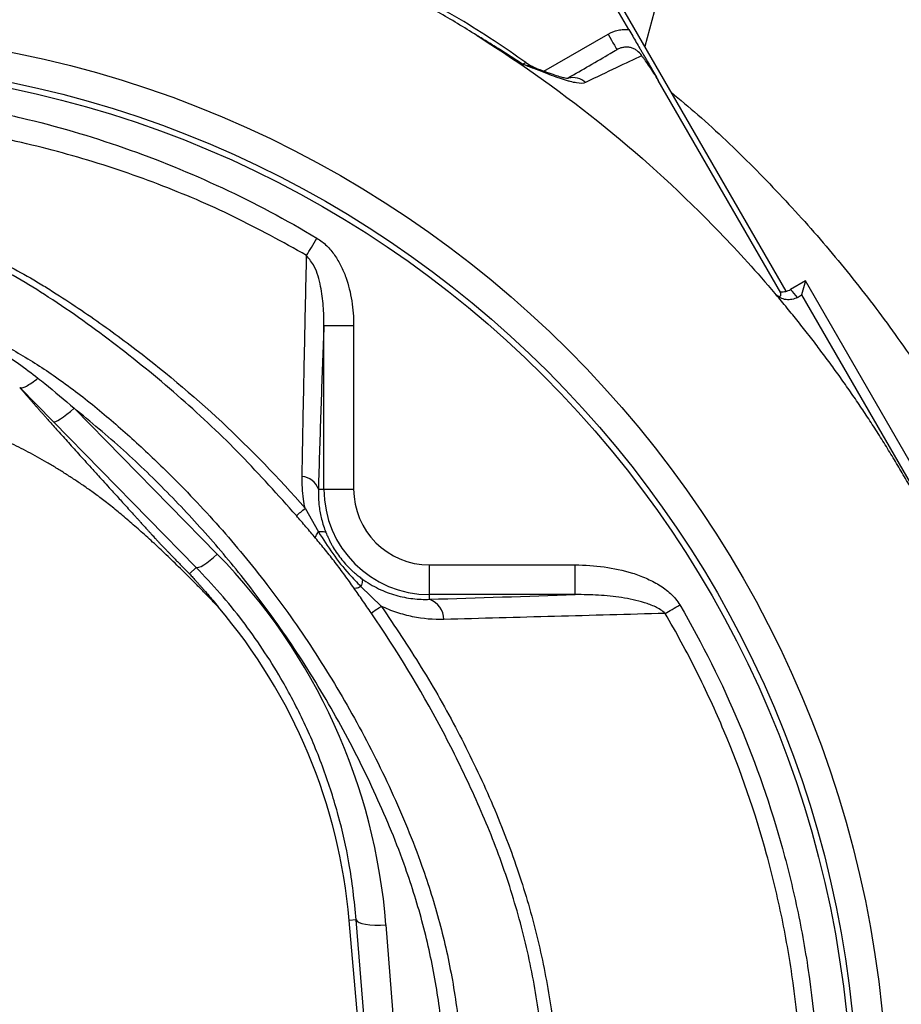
# Model space of a CAD drawing. Header units: millimetres. Extents: x 1728 to 3378, y 685 to 4301.
# Tile 19 of 21: x 2482 to 2779, y 3483 to 3814. Entities that reach past the tile are written whole.
import ezdxf

# ---------------------------------------------------------------- set-up
doc = ezdxf.new("R2010")
doc.units = ezdxf.units.MM
doc.header["$LTSCALE"] = 2

msp = doc.modelspace()

# ---------------------------------------------------------------- linework, layer by layer
at = {"color": 7, "linetype": 'Continuous', "lineweight": 25}
for p, q in [((2739.87, 3723.13), (2665.23, 3852.4)), ((2687.02, 3811.1), (2663.69, 3851.51)), ((2738.1, 3722.64), (2696.91, 3793.97)), ((2746.31, 3726.58), (2741.38, 3723.74)), ((2746.31, 3726.58), (2745.05, 3721.86)), ((2821.39, 3596.53), (2746.31, 3726.58)), ((2743.66, 3721.06), (2745.05, 3721.86)), ((2745.05, 3721.86), (2816.67, 3597.8)), ((2584.56, 3656.65), (2584.56, 3711.62)), ((2584.56, 3711.62), (2594.55, 3711.62)), ((2594.55, 3711.62), (2594.55, 3656.65)), ((2493.57, 3679.36), (2482.37, 3690.79)), ((2500.66, 3683.81), (2548.75, 3634.77)), ((2541.66, 3630.31), (2493.57, 3679.36)), ((2582.7, 3656.65), (2584.56, 3656.65)), ((2584.56, 3656.65), (2594.55, 3656.65)), ((2578.25, 3650.17), (2582.77, 3642.23)), ((2541.66, 3630.31), (2539.44, 3628.11)), ((2620.06, 3621.15), (2620.06, 3631.14)), ((2620.06, 3631.14), (2669.02, 3631.14)), ((2669.02, 3621.15), (2669.02, 3631.14)), ((2597, 3623.9), (2603.84, 3617.29)), ((2620.06, 3619.6), (2620.06, 3621.15)), ((2669.02, 3621.15), (2620.06, 3621.15)), ((2595.46, 3511.88), (2593.09, 3511.68)), ((2604.62, 3379.96), (2593.09, 3511.68)), ((2605.11, 3388.28), (2595.46, 3511.88)), ((2605.41, 3510.17), (2615.07, 3386.57))]:
    msp.add_line(p, q, dxfattribs=at)
at = {"color": 8, "linetype": 'Continuous', "lineweight": 25}
msp.add_line((2658.45, 3797.04), (2680.03, 3809.5), dxfattribs=at)
at = {"color": 8, "linetype": 'Continuous', "lineweight": 25, "flags": 128}
msp.add_lwpolyline([(2703.83, 3848.09), (2703.83, 3848.09), (2698.65, 3828.77), (2692.38, 3805.38)], dxfattribs=at)
at = {"color": 7, "linetype": 'Continuous', "lineweight": 25, "flags": 128}
for points in [[(2680.03, 3809.5), (2680.61, 3808.48), (2681.17, 3807.51), (2681.69, 3806.61), (2682.15, 3805.82), (2682.52, 3805.18), (2682.8, 3804.7), (2682.97, 3804.4), (2683.03, 3804.3)], [(2578.76, 3735.16), (2579.13, 3735.77), (2579.52, 3736.43), (2579.93, 3737.12), (2580.37, 3737.85), (2580.82, 3738.6), (2581.28, 3739.37), (2581.75, 3740.16), (2582.23, 3740.95)], [(2493.57, 3679.36), (2493.93, 3679.27), (2494.49, 3679.39), (2495.22, 3679.71), (2496.11, 3680.22), (2497.13, 3680.91), (2498.25, 3681.76), (2499.43, 3682.73), (2500.66, 3683.81)], [(2541.66, 3630.31), (2542.03, 3630.23), (2542.59, 3630.35), (2543.32, 3630.67), (2544.21, 3631.18), (2545.22, 3631.87), (2546.34, 3632.71), (2547.53, 3633.69), (2548.75, 3634.77)], [(2699.21, 3614.84), (2699.76, 3615.16), (2700.34, 3615.5), (2700.94, 3615.85), (2701.55, 3616.21), (2702.19, 3616.58), (2702.83, 3616.95), (2703.48, 3617.33), (2704.14, 3617.71)], [(2595.46, 3511.88), (2595.74, 3511.42), (2596.37, 3511.01), (2597.32, 3510.65), (2598.56, 3510.37), (2600.05, 3510.18), (2601.73, 3510.08), (2603.54, 3510.08), (2605.41, 3510.17)]]:
    msp.add_lwpolyline(points, dxfattribs=at)
at = {"color": 7, "linetype": 'Continuous', "lineweight": 25}
for radius in [365.99, 356, 354]:
    msp.add_circle((2407.92, 3444.51), radius, dxfattribs=at)
for centre, radius, start, end in [((2663.92, 3816.37), 20, 234.8263, 249.1752), ((2410.92, 3439.32), 436, 40.2559, 40.7178), ((2576.59, 3654.41), 6.5, 20.0754, 84.2615), ((2620.06, 3656.65), 35.5, 180, 270), ((2620.06, 3656.65), 25.51, 180, 270), ((2480.28, 3764.41), 150.5, 309.1571, 310.6126), ((2405.81, 3495.29), 188, 5, 40.3633), ((2457.96, 3828.99), 257.1, 303.6574, 304.569), ((2617.41, 3612.6), 7.48, 1.5824, 69.2577)]:
    msp.add_arc(centre, radius, start, end, dxfattribs=at)
at = {"color": 8, "linetype": 'Continuous', "lineweight": 25}
msp.add_arc((2668.34, 3788.99), 5.93, 46.1565, 106.0235, dxfattribs=at)
at = {"color": 7, "linetype": 'Continuous', "lineweight": 25}
msp.add_ellipse((2405.81, 3494.58), major_axis=(0, 200.22), ratio=0.999956, start_param=4.79033, end_param=5.488054, dxfattribs=at)
for points, knots in [([(2504.92, 4300.14), (2531.32, 4299.71), (2557.59, 4298.09), (2609.88, 4292.47), (2635.9, 4288.48), (2674.73, 4280.69), (2687.57, 4277.81), (2713.04, 4271.49), (2725.66, 4268.05), (2763.21, 4256.9), (2787.82, 4248.37), (2836.2, 4229.15), (2859.98, 4218.45), (2895.01, 4200.75), (2906.58, 4194.58), (2923.76, 4184.89), (2929.47, 4181.59), (2940.82, 4174.84), (2946.45, 4171.41), (2974.33, 4153.98), (2995.84, 4139.14), (3037.34, 4107.69), (3057.32, 4091.09), (3095.75, 4056.14), (3114.2, 4037.79), (3140.7, 4008.92), (3149.34, 3999.08), (3162.01, 3983.98), (3166.18, 3978.89), (3172.36, 3971.17), (3174.41, 3968.58), (3178.47, 3963.38), (3180.49, 3960.78), (3198.48, 3937.24), (3213.4, 3915.75), (3230.76, 3888.21), (3234.16, 3882.66), (3240.85, 3871.51), (3244.12, 3865.89), (3253.79, 3848.97), (3260.01, 3837.57), (3277.97, 3802.99), (3289.04, 3779.46), (3309.34, 3731.42), (3318.57, 3706.92), (3328.93, 3675.66), (3330.94, 3669.39), (3334.83, 3656.83), (3336.7, 3650.54), (3342.14, 3631.64), (3345.5, 3619.01), (3354.81, 3580.99), (3359.99, 3555.49), (3368.3, 3504.18), (3371.44, 3478.38), (3375.65, 3426.46), (3376.72, 3400.35), (3376.75, 3367.51), (3376.69, 3360.94), (3376.43, 3347.76), (3376.24, 3341.18), (3375.46, 3321.48), (3374.68, 3308.4), (3371.57, 3269.29), (3368.47, 3243.42), (3360.28, 3192.06), (3355.17, 3166.58), (3342.93, 3116), (3335.79, 3090.9), (3323.5, 3053.56), (3319.15, 3041.17), (3309.9, 3016.48), (3305.05, 3004.26), (3289.81, 2968.02), (3278.74, 2944.38), (3254.84, 2898.14), (3242, 2875.53), (3214.53, 2831.36), (3199.91, 2809.79), (3176.6, 2778.24), (3168.61, 2767.85), (3156.27, 2752.48), (3152.09, 2747.38), (3143.63, 2737.27), (3139.36, 2732.26), (3117.78, 2707.49), (3099.82, 2688.49), (3062.56, 2652.06), (3043.26, 2634.63), (3003.32, 2601.34), (2982.68, 2585.47), (2950.71, 2562.86), (2939.89, 2555.53), (2923.39, 2544.82), (2917.85, 2541.3), (2906.68, 2534.37), (2901.05, 2530.95), (2884.04, 2520.86), (2872.57, 2514.37), (2855.18, 2504.97), (2849.35, 2501.9), (2842.02, 2498.13), (2840.55, 2497.38), (2837.63, 2495.85), (2836.18, 2495.06), (2831.87, 2492.65), (2829.03, 2490.98), (2826.23, 2489.23)], [0, 0, 0, 0, 0.03125, 0.03125, 0.0625, 0.0625, 0.078125, 0.078125, 0.09375, 0.09375, 0.125, 0.125, 0.15625, 0.15625, 0.171875, 0.171875, 0.179687, 0.179687, 0.1875, 0.1875, 0.21875, 0.21875, 0.25, 0.25, 0.28125, 0.28125, 0.296875, 0.296875, 0.304687, 0.304687, 0.308594, 0.308594, 0.3125, 0.3125, 0.34375, 0.34375, 0.351562, 0.351562, 0.359375, 0.359375, 0.375, 0.375, 0.40625, 0.40625, 0.4375, 0.4375, 0.445312, 0.445312, 0.453125, 0.453125, 0.46875, 0.46875, 0.5, 0.5, 0.53125, 0.53125, 0.5625, 0.5625, 0.570312, 0.570312, 0.578125, 0.578125, 0.59375, 0.59375, 0.625, 0.625, 0.65625, 0.65625, 0.6875, 0.6875, 0.703125, 0.703125, 0.71875, 0.71875, 0.75, 0.75, 0.78125, 0.78125, 0.8125, 0.8125, 0.828125, 0.828125, 0.835937, 0.835937, 0.84375, 0.84375, 0.875, 0.875, 0.90625, 0.90625, 0.9375, 0.9375, 0.953125, 0.953125, 0.960937, 0.960937, 0.96875, 0.96875, 0.984375, 0.984375, 0.992187, 0.992187, 0.994141, 0.994141, 0.996094, 0.996094, 1, 1, 1, 1]), ([(2652.38, 3799.99), (2648.86, 3802.44), (2641.55, 3807.51), (2629.89, 3814.82), (2617.46, 3822), (2605.28, 3828.44), (2597.21, 3832.24), (2593.55, 3833.95)], [0, 0, 0, 0, 0.189157, 0.392407, 0.606676, 0.821909, 1, 1, 1, 1]), ([(2635.9, 3809.11), (2636.17, 3808.94), (2636.44, 3808.76), (2651.42, 3799.35), (2679.74, 3779.07), (2712.24, 3749.21), (2730.12, 3729.42), (2736.08, 3722.38)], [0.1054862, 0.1054862, 0.1054862, 0.1054862, 0.10584512, 0.10584512, 0.12512675, 0.14440838, 0.15461196, 0.15461196, 0.15461196, 0.15461196]), ([(2651.25, 3799.44), (2648.73, 3801.11), (2646.19, 3802.76), (2642.35, 3805.17), (2641.07, 3805.97), (2638.49, 3807.55), (2637.2, 3808.33), (2635.9, 3809.11)], [0, 0, 0, 0, 0.5, 0.5, 0.75, 0.75, 1, 1, 1, 1]), ([(2680.03, 3809.5), (2681.09, 3810.11), (2682.21, 3810.55), (2683.99, 3810.96), (2684.59, 3811.05), (2685.81, 3811.14), (2686.41, 3811.15), (2687.02, 3811.1)], [0, 0, 0, 0, 0.5, 0.5, 0.75, 0.75, 1, 1, 1, 1]), ([(2687.02, 3811.1), (2687.46, 3810.34), (2687.89, 3809.6), (2688.73, 3808.15), (2689.13, 3807.45), (2689.92, 3806.08), (2690.31, 3805.41), (2690.89, 3804.4), (2691.09, 3804.05), (2691.4, 3803.52), (2691.51, 3803.33), (2691.72, 3802.96), (2691.84, 3802.77), (2692.05, 3802.39), (2692.16, 3802.2), (2692.38, 3801.82), (2692.49, 3801.64), (2692.8, 3801.09), (2693, 3800.74), (2693.6, 3799.71), (2693.99, 3799.04), (2694.78, 3797.66), (2695.19, 3796.96), (2696.03, 3795.5), (2696.47, 3794.74), (2696.91, 3793.97)], [0, 0, 0, 0, 0.125, 0.125, 0.25, 0.25, 0.375, 0.375, 0.4375, 0.4375, 0.46875, 0.46875, 0.5, 0.5, 0.53125, 0.53125, 0.5625, 0.5625, 0.625, 0.625, 0.75, 0.75, 0.875, 0.875, 1, 1, 1, 1]), ([(2666.64, 3794.84), (2669.04, 3796.23), (2674.26, 3799.24), (2679.4, 3802.21), (2682.28, 3803.87), (2683.03, 3804.3)], [0, 0, 0, 0, 0.387627, 0.84247, 1, 1, 1, 1]), ([(2691.33, 3802.24), (2688.71, 3801.01), (2685.86, 3799.66), (2679.6, 3796.7), (2676.19, 3795.07), (2672.44, 3793.26)], [0, 0, 0, 0, 0.5, 0.5, 1, 1, 1, 1]), ([(2691.33, 3802.24), (2690.93, 3802.93), (2690.38, 3803.53), (2689.42, 3804.23), (2689.07, 3804.43), (2688.35, 3804.76), (2687.98, 3804.89), (2687.21, 3805.07), (2686.81, 3805.13), (2686.03, 3805.16), (2685.64, 3805.14), (2684.85, 3805.02), (2684.47, 3804.92), (2683.73, 3804.66), (2683.37, 3804.5), (2683.03, 3804.3)], [0, 0, 0, 0, 0.25, 0.25, 0.375, 0.375, 0.5, 0.5, 0.625, 0.625, 0.75, 0.75, 0.875, 0.875, 1, 1, 1, 1]), ([(2696.91, 3793.97), (2696.43, 3794.82), (2695.94, 3795.63), (2694.95, 3797.19), (2694.47, 3797.93), (2693.54, 3799.29), (2693.08, 3799.93), (2692.41, 3800.83), (2692.19, 3801.12), (2691.76, 3801.69), (2691.55, 3801.97), (2691.33, 3802.24)], [0, 0, 0, 0, 0.25, 0.25, 0.5, 0.5, 0.75, 0.75, 0.875, 0.875, 1, 1, 1, 1]), ([(2672.44, 3793.26), (2671.76, 3792.93), (2670.75, 3792.91), (2668.81, 3793.23), (2668.09, 3793.39), (2666.9, 3793.71), (2666.49, 3793.82), (2665.63, 3794.08), (2665.19, 3794.22), (2662.91, 3794.97), (2660.86, 3795.73), (2657.47, 3797.02), (2656.29, 3797.48), (2654.45, 3798.2), (2653.82, 3798.44), (2652.87, 3798.81), (2652.55, 3798.94), (2651.9, 3799.19), (2651.57, 3799.31), (2651.25, 3799.44)], [0, 0, 0, 0, 0.25, 0.25, 0.375, 0.375, 0.4375, 0.4375, 0.5, 0.5, 0.75, 0.75, 0.875, 0.875, 0.9375, 0.9375, 0.96875, 0.96875, 1, 1, 1, 1]), ([(2666.72, 3794.56), (2666.73, 3794.56), (2666.81, 3794.57), (2666.45, 3794.56), (2665.65, 3794.71), (2664.21, 3795.06), (2662.17, 3795.7), (2659.59, 3796.6), (2657.5, 3797.4), (2656.45, 3797.8)], [0, 0, 0, 0, 0.012999, 0.130458, 0.265218, 0.42135, 0.599943, 0.799775, 1, 1, 1, 1]), ([(2447.23, 3787.74), (2453.23, 3787.01), (2459.19, 3786.11), (2468.1, 3784.52), (2471.07, 3783.95), (2476.98, 3782.73), (2479.93, 3782.08), (2494.59, 3778.64), (2506.08, 3775.27), (2528.6, 3767.39), (2539.64, 3762.9), (2561.27, 3752.78), (2571.86, 3747.16), (2582.23, 3740.95)], [0, 0, 0, 0, 0.125, 0.125, 0.1875, 0.1875, 0.25, 0.25, 0.5, 0.5, 0.75, 0.75, 1, 1, 1, 1]), ([(2578.76, 3735.16), (2570.68, 3739.63), (2554.52, 3748.57), (2528.75, 3759.52), (2502, 3768.54), (2476.93, 3774.68), (2459.64, 3777.65), (2451.65, 3778.71), (2450.43, 3778.87)], [0, 0, 0, 0, 0.202931, 0.405864, 0.61444, 0.823014, 0.972808, 1, 1, 1, 1]), ([(2449, 3743.35), (2455.51, 3741.49), (2461.84, 3739.21), (2474.16, 3733.93), (2480.15, 3730.93), (2487.44, 3726.73), (2488.89, 3725.87), (2491.77, 3724.11), (2493.2, 3723.2), (2497.47, 3720.47), (2500.29, 3718.62), (2508.66, 3712.95), (2514.13, 3709.04), (2530.18, 3696.92), (2540.43, 3688.32), (2560.03, 3670.04), (2569.37, 3660.38), (2578.25, 3650.17)], [0, 0, 0, 0, 0.125, 0.125, 0.25, 0.25, 0.28125, 0.28125, 0.3125, 0.3125, 0.375, 0.375, 0.5, 0.5, 0.75, 0.75, 1, 1, 1, 1]), ([(2575.31, 3647.71), (2569.19, 3654.58), (2556.95, 3668.31), (2536.7, 3687.35), (2515.1, 3705.1), (2496.5, 3718.44), (2481.57, 3727.76), (2470.54, 3733.49), (2459.04, 3738.46), (2451.02, 3740.97), (2447.01, 3742.23)], [0, 0, 0, 0, 0.171013, 0.342029, 0.516456, 0.690886, 0.767298, 0.843692, 0.921851, 1, 1, 1, 1]), ([(2582.23, 3740.95), (2583.43, 3740.23), (2584.51, 3739.37), (2585.99, 3737.92), (2586.45, 3737.41), (2587.35, 3736.35), (2587.77, 3735.79), (2588.97, 3734.08), (2589.66, 3732.89), (2590.9, 3730.43), (2591.44, 3729.15), (2592.85, 3725.22), (2593.49, 3722.55), (2594.34, 3717.14), (2594.55, 3714.4), (2594.55, 3711.62)], [0, 0, 0, 0, 0.125, 0.125, 0.1875, 0.1875, 0.25, 0.25, 0.375, 0.375, 0.5, 0.5, 0.75, 0.75, 1, 1, 1, 1]), ([(2577.24, 3660.88), (2577.4, 3669.19), (2577.71, 3685.79), (2578.2, 3709.62), (2578.55, 3725.88), (2578.74, 3734.27), (2578.76, 3735.16)], [0, 0, 0, 0, 0.320705, 0.641324, 0.961688, 1, 1, 1, 1]), ([(2584.56, 3711.62), (2584.54, 3713.81), (2584.51, 3718.22), (2583.54, 3724.87), (2582.06, 3730.87), (2579.68, 3733.97), (2578.76, 3735.16)], [0, 0, 0, 0, 0.26616, 0.534959, 0.820437, 1, 1, 1, 1]), ([(2736.08, 3722.38), (2736.13, 3722.34), (2736.22, 3722.24), (2736.34, 3722.12), (2736.44, 3722.02), (2736.53, 3721.93), (2736.61, 3721.85), (2736.67, 3721.79), (2736.73, 3721.75), (2736.79, 3721.7), (2736.85, 3721.66), (2736.91, 3721.62), (2737.02, 3721.55), (2737.15, 3721.48), (2737.33, 3721.41), (2737.51, 3721.38), (2737.71, 3721.39), (2737.89, 3721.48), (2738.04, 3721.66), (2738.12, 3721.92), (2738.14, 3722.25), (2738.11, 3722.5), (2738.1, 3722.64)], [0, 0, 0, 0, 0.004434, 0.008872, 0.013319, 0.017776, 0.022248, 0.026738, 0.031249, 0.038086, 0.045596, 0.053782, 0.062642, 0.091414, 0.125362, 0.18278, 0.250622, 0.365307, 0.500592, 0.64856, 0.815029, 1, 1, 1, 1]), ([(2737.92, 3722.95), (2738.52, 3722.9), (2739.12, 3722.95), (2740, 3723.15), (2740.29, 3723.24), (2740.85, 3723.45), (2741.12, 3723.58), (2741.38, 3723.74)], [0, 0, 0, 0, 0.5, 0.5, 0.75, 0.75, 1, 1, 1, 1]), ([(2429.79, 3721.05), (2429.8, 3721.05), (2429.81, 3721.05), (2429.83, 3721.04), (2429.84, 3721.04), (2429.88, 3721.04), (2429.9, 3721.03), (2429.96, 3721.02), (2430, 3721.01), (2430.13, 3720.99), (2430.21, 3720.98), (2430.47, 3720.93), (2430.63, 3720.9), (2431.14, 3720.81), (2431.48, 3720.74), (2432.49, 3720.55), (2433.16, 3720.41), (2435.17, 3719.99), (2436.5, 3719.68), (2440.49, 3718.69), (2443.12, 3717.94), (2450.92, 3715.45), (2455.98, 3713.45), (2463.38, 3709.98), (2465.81, 3708.74), (2470.57, 3706.13), (2472.91, 3704.76), (2479.8, 3700.45), (2484.22, 3697.31), (2488.49, 3693.94)], [0, 0, 0, 0, 0.000488, 0.000488, 0.000977, 0.000977, 0.001953, 0.001953, 0.003906, 0.003906, 0.007813, 0.007813, 0.015625, 0.015625, 0.03125, 0.03125, 0.0625, 0.0625, 0.125, 0.125, 0.25, 0.25, 0.5, 0.5, 0.625, 0.625, 0.75, 0.75, 1, 1, 1, 1]), ([(2743.66, 3721.06), (2743.09, 3720.73), (2742.47, 3720.5), (2741.17, 3720.24), (2740.51, 3720.22), (2739.19, 3720.4), (2738.56, 3720.6), (2737.38, 3721.2), (2736.84, 3721.59), (2736.38, 3722.06)], [0, 0, 0, 0, 0.25, 0.25, 0.5, 0.5, 0.75, 0.75, 1, 1, 1, 1]), ([(2812.5, 3590.25), (2812.16, 3591.17), (2811.49, 3593.02), (2810.47, 3595.78), (2809.42, 3598.53), (2808.36, 3601.28), (2807.28, 3604.01), (2806.18, 3606.74), (2805.06, 3609.46), (2803.92, 3612.17), (2802.77, 3614.88), (2801.59, 3617.57), (2800.4, 3620.26), (2799.19, 3622.93), (2797.96, 3625.6), (2796.72, 3628.26), (2795.45, 3630.92), (2794.17, 3633.56), (2792.87, 3636.19), (2791.55, 3638.82), (2790.21, 3641.44), (2788.86, 3644.05), (2787.48, 3646.65), (2786.09, 3649.24), (2784.68, 3651.82), (2783.25, 3654.4), (2781.8, 3656.97), (2779.85, 3660.38), (2777.36, 3664.61), (2774.31, 3669.65), (2771.2, 3674.65), (2768.02, 3679.59), (2764.77, 3684.49), (2761.46, 3689.35), (2758.08, 3694.16), (2754.64, 3698.92), (2751.13, 3703.63), (2747.55, 3708.3), (2743.91, 3712.92), (2740.2, 3717.5), (2737.68, 3720.51), (2736.42, 3722.02)], [0, 0, 0, 0, 0.019276, 0.038541, 0.057795, 0.077041, 0.096279, 0.11551, 0.134734, 0.153953, 0.173168, 0.192379, 0.211587, 0.230793, 0.249999, 0.269205, 0.288411, 0.307619, 0.32683, 0.346045, 0.365264, 0.384489, 0.40372, 0.422958, 0.442205, 0.46146, 0.480725, 0.500001, 0.538542, 0.577042, 0.615511, 0.653954, 0.692379, 0.730794, 0.769204, 0.807619, 0.846045, 0.884488, 0.922957, 0.961459, 1, 1, 1, 1]), ([(2584.56, 3711.62), (2584.47, 3709.17), (2584.08, 3699.13), (2583.44, 3681.04), (2582.94, 3664.78), (2582.7, 3656.65)], [0, 0, 0, 0, 0.139351, 0.569671, 1, 1, 1, 1]), ([(2482.36, 3690.79), (2482.54, 3690.66), (2482.83, 3690.63), (2483.59, 3690.78), (2484.06, 3690.96), (2485.14, 3691.52), (2485.75, 3691.89), (2487.07, 3692.81), (2487.77, 3693.35), (2488.49, 3693.94)], [0, 0, 0, 0, 0.25, 0.25, 0.5, 0.5, 0.75, 0.75, 1, 1, 1, 1]), ([(2488.49, 3693.94), (2489.26, 3693.33), (2493.4, 3690.05), (2497.4, 3686.61), (2500.66, 3683.81)], [0, 0, 0, 0, 0.186591, 1, 1, 1, 1]), ([(2482.37, 3690.79), (2482.55, 3690.57), (2482.93, 3690.13), (2483.52, 3689.45), (2484.12, 3688.75), (2484.75, 3688.03), (2485.39, 3687.28), (2486.05, 3686.52), (2486.73, 3685.74), (2487.43, 3684.95), (2488.15, 3684.13), (2488.89, 3683.29), (2489.65, 3682.43), (2490.43, 3681.55), (2491.22, 3680.65), (2492.78, 3678.9), (2495.24, 3676.14), (2498.77, 3672.21), (2502.68, 3667.87), (2505.94, 3664.27), (2508.51, 3661.43), (2510.37, 3659.38), (2512.59, 3656.93), (2515.19, 3654.08), (2518.14, 3650.83), (2520.48, 3648.25), (2522.11, 3646.47), (2522.92, 3645.57), (2523.82, 3644.57), (2524.71, 3643.59), (2525.53, 3642.68), (2526.23, 3641.91), (2526.87, 3641.21), (2527.43, 3640.59), (2527.92, 3640.05), (2528.34, 3639.59), (2528.68, 3639.22), (2528.99, 3638.89), (2529.32, 3638.54), (2529.7, 3638.14), (2530.13, 3637.69), (2530.62, 3637.17), (2531.17, 3636.6), (2531.77, 3635.98), (2532.43, 3635.29), (2533.15, 3634.55), (2533.96, 3633.71), (2534.85, 3632.8), (2535.79, 3631.83), (2536.72, 3630.87), (2537.64, 3629.94), (2538.54, 3629.02), (2539.15, 3628.41), (2539.44, 3628.11)], [0, 0, 0, 0, 0.014704, 0.029556, 0.044557, 0.05971, 0.075015, 0.090474, 0.106088, 0.121858, 0.137786, 0.153872, 0.170118, 0.186525, 0.203094, 0.219826, 0.282441, 0.349841, 0.422063, 0.499138, 0.525545, 0.558172, 0.597019, 0.642087, 0.693376, 0.750886, 0.763599, 0.778025, 0.794165, 0.81202, 0.825981, 0.838522, 0.849644, 0.859348, 0.867636, 0.874512, 0.879981, 0.883799, 0.888088, 0.892873, 0.89817, 0.903991, 0.910347, 0.917245, 0.92469, 0.932686, 0.941238, 0.951698, 0.961868, 0.971763, 0.981404, 0.990809, 1, 1, 1, 1]), ([(2615.07, 3386.57), (2616.61, 3391.86), (2619.69, 3402.46), (2622.83, 3418.82), (2624.83, 3435.45), (2625.57, 3453.14), (2624.81, 3471.65), (2622.32, 3491.04), (2618.12, 3510.35), (2611.58, 3531.41), (2602.36, 3553.77), (2590.43, 3577.46), (2576.73, 3600.47), (2562.21, 3621), (2547.5, 3639.02), (2532.93, 3654.81), (2517.41, 3669.88), (2506.24, 3679.17), (2500.66, 3683.81)], [0, 0, 0, 0, 0.049163, 0.098327, 0.148545, 0.198762, 0.256365, 0.313971, 0.373236, 0.432505, 0.510301, 0.588127, 0.667778, 0.747427, 0.810116, 0.872806, 0.936405, 1, 1, 1, 1]), ([(2549.06, 3617.05), (2548.18, 3617.96), (2546.45, 3619.76), (2543.86, 3622.42), (2541.32, 3625), (2538.83, 3627.5), (2536.38, 3629.92), (2533.98, 3632.26), (2531.63, 3634.52), (2529.32, 3636.7), (2527.06, 3638.81), (2524.85, 3640.83), (2522.68, 3642.78), (2520.56, 3644.64), (2518.49, 3646.43), (2516.46, 3648.14), (2514.48, 3649.77), (2512.55, 3651.32), (2510.66, 3652.79), (2508.82, 3654.19), (2506.59, 3655.82), (2503.94, 3657.68), (2500.85, 3659.77), (2497.76, 3661.78), (2494.64, 3663.72), (2491.52, 3665.58), (2488.38, 3667.37), (2485.23, 3669.08), (2482.06, 3670.71), (2478.88, 3672.26), (2475.69, 3673.74), (2472.49, 3675.15), (2469.27, 3676.47), (2466.04, 3677.72), (2462.8, 3678.9), (2459.54, 3680), (2457.36, 3680.67), (2456.27, 3681)], [0, 0, 0, 0, 0.033278, 0.065774, 0.09749, 0.128425, 0.158582, 0.187962, 0.216567, 0.244398, 0.271457, 0.297745, 0.323266, 0.348021, 0.372013, 0.395244, 0.417718, 0.439439, 0.460409, 0.480633, 0.500116, 0.533064, 0.565727, 0.598114, 0.630239, 0.662114, 0.69375, 0.725162, 0.756362, 0.787364, 0.818181, 0.848827, 0.879316, 0.909664, 0.939884, 0.969991, 1, 1, 1, 1]), ([(2578.25, 3650.17), (2578.05, 3651.2), (2577.36, 3654.84), (2577.29, 3658.36), (2577.24, 3660.88)], [0, 0, 0, 0, 0.285476, 1, 1, 1, 1]), ([(2582.7, 3656.65), (2582.71, 3654.7), (2582.73, 3651.43), (2583.7, 3646.49), (2584.65, 3643.51), (2585.27, 3641.98), (2585.3, 3641.91)], [0, 0, 0, 0, 0.412003, 0.695599, 0.986213, 1, 1, 1, 1]), ([(2581.73, 3640.18), (2580.67, 3641.43), (2579.61, 3642.68), (2577.47, 3645.19), (2576.4, 3646.45), (2575.31, 3647.71)], [0, 0, 0, 0, 0.5, 0.5, 1, 1, 1, 1]), ([(2581.73, 3640.18), (2581.7, 3640.37), (2581.77, 3640.64), (2582.13, 3641.33), (2582.4, 3641.76), (2582.77, 3642.23)], [0, 0, 0, 0, 0.5, 0.5, 1, 1, 1, 1]), ([(2594.64, 3623.4), (2593.64, 3624.84), (2592.61, 3626.27), (2590.53, 3629.11), (2589.47, 3630.53), (2587.3, 3633.35), (2586.2, 3634.74), (2583.98, 3637.49), (2582.86, 3638.84), (2581.73, 3640.18)], [0, 0, 0, 0, 0.25, 0.25, 0.5, 0.5, 0.75, 0.75, 1, 1, 1, 1]), ([(2585.3, 3641.91), (2585.16, 3642.1), (2584.87, 3642.22), (2584.01, 3642.33), (2583.45, 3642.32), (2582.77, 3642.23)], [0, 0, 0, 0, 0.5, 0.5, 1, 1, 1, 1]), ([(2582.77, 3642.23), (2584.32, 3639.78), (2587.42, 3634.84), (2592.29, 3628.76), (2595.66, 3625.28), (2597, 3623.9)], [0, 0, 0, 0, 0.3738774, 0.7521107, 1, 1, 1, 1]), ([(2585.3, 3641.91), (2585.4, 3641.67), (2585.58, 3641.23), (2585.85, 3640.62), (2586.08, 3640.12), (2586.4, 3639.43), (2586.84, 3638.58), (2587.62, 3637.15), (2588.7, 3635.4), (2590.18, 3633.35), (2591.81, 3631.42), (2593.24, 3629.95), (2594.44, 3628.83), (2595.28, 3628.11), (2596.25, 3627.31), (2596.91, 3626.82), (2597.33, 3626.51)], [0, 0, 0, 0, 0.039729, 0.073756, 0.102077, 0.12469, 0.190808, 0.248842, 0.373224, 0.498565, 0.623177, 0.748673, 0.806859, 0.874268, 0.919078, 1, 1, 1, 1]), ([(2595.46, 3511.88), (2594.78, 3518.28), (2593.52, 3530.08), (2589.61, 3546.98), (2584.64, 3562.72), (2578.2, 3578.14), (2571.17, 3591.56), (2564.06, 3602.93), (2557.25, 3612.47), (2549.84, 3621.67), (2544.39, 3627.43), (2541.66, 3630.31)], [0, 0, 0, 0, 0.146285, 0.269867, 0.393449, 0.520648, 0.647844, 0.735225, 0.822605, 0.911303, 1, 1, 1, 1]), ([(2669.02, 3631.14), (2672.28, 3631.14), (2675.51, 3630.92), (2681.91, 3630.04), (2685.07, 3629.37), (2689.75, 3627.91), (2691.29, 3627.35), (2694.27, 3626.04), (2695.73, 3625.3), (2698.52, 3623.58), (2699.84, 3622.62), (2701.63, 3620.95), (2702.2, 3620.36), (2703.25, 3619.09), (2703.72, 3618.42), (2704.14, 3617.71)], [0, 0, 0, 0, 0.25, 0.25, 0.5, 0.5, 0.625, 0.625, 0.75, 0.75, 0.875, 0.875, 0.9375, 0.9375, 1, 1, 1, 1]), ([(2539.44, 3628.11), (2539.63, 3627.91), (2539.99, 3627.51), (2540.56, 3626.9), (2541.13, 3626.27), (2541.71, 3625.62), (2542.31, 3624.96), (2542.91, 3624.28), (2543.53, 3623.59), (2544.14, 3622.89), (2544.89, 3622.02), (2545.92, 3620.83), (2547.36, 3619.12), (2548.45, 3617.8), (2549.06, 3617.05)], [0, 0, 0, 0, 0.061077, 0.12251, 0.184317, 0.246519, 0.309134, 0.372181, 0.435678, 0.499644, 0.56001, 0.663535, 0.810207, 1, 1, 1, 1]), ([(2594.64, 3623.4), (2594.82, 3623.32), (2595.12, 3623.32), (2595.91, 3623.49), (2596.42, 3623.65), (2597, 3623.9)], [0, 0, 0, 0, 0.5, 0.5, 1, 1, 1, 1]), ([(2600.46, 3614.99), (2599.48, 3616.41), (2598.51, 3617.82), (2596.57, 3620.63), (2595.61, 3622.02), (2594.64, 3623.4)], [0, 0, 0, 0, 0.5, 0.5, 1, 1, 1, 1]), ([(2597.33, 3626.51), (2597.48, 3626.32), (2597.53, 3626), (2597.42, 3625.12), (2597.26, 3624.55), (2597, 3623.9)], [0, 0, 0, 0, 0.5, 0.5, 1, 1, 1, 1]), ([(2597.33, 3626.51), (2598.24, 3625.84), (2599.17, 3625.23), (2601.04, 3624.11), (2601.98, 3623.61), (2603.88, 3622.69), (2604.83, 3622.28), (2606.76, 3621.55), (2607.74, 3621.23), (2610.65, 3620.4), (2612.56, 3620.03), (2616.34, 3619.59), (2618.21, 3619.52), (2620.06, 3619.6)], [0, 0, 0, 0, 0.125, 0.125, 0.25, 0.25, 0.375, 0.375, 0.5, 0.5, 0.75, 0.75, 1, 1, 1, 1]), ([(2699.21, 3614.84), (2698.74, 3615.32), (2698.21, 3615.72), (2697.09, 3616.44), (2696.51, 3616.75), (2694.74, 3617.6), (2693.5, 3618.06), (2691, 3618.84), (2689.74, 3619.16), (2687.18, 3619.72), (2685.89, 3619.96), (2682.02, 3620.56), (2679.43, 3620.81), (2674.23, 3621.13), (2671.63, 3621.18), (2669.02, 3621.15)], [0, 0, 0, 0, 0.0625, 0.0625, 0.125, 0.125, 0.25, 0.25, 0.375, 0.375, 0.5, 0.5, 0.75, 0.75, 1, 1, 1, 1]), ([(2603.84, 3617.29), (2608.41, 3610.48), (2617.55, 3596.86), (2629.68, 3575.42), (2640.4, 3553.27), (2649.13, 3531.14), (2655.76, 3509.15), (2660.34, 3487.44), (2663.1, 3465.43), (2663.98, 3443.15), (2662.87, 3420.75), (2659.8, 3398.37), (2654.85, 3376.33), (2648.06, 3354.81), (2639.44, 3333.96), (2629.07, 3313.91), (2617.18, 3294.7), (2607.94, 3282.84), (2603.33, 3276.91)], [0, 0, 0, 0, 0.0669089, 0.1339666, 0.2009692, 0.2678027, 0.3279914, 0.3883953, 0.4487901, 0.5089666, 0.5702386, 0.6317399, 0.6932496, 0.7545331, 0.8157902, 0.8772669, 0.9387433, 1, 1, 1, 1]), ([(2624.88, 3612.81), (2621.4, 3612.71), (2617.9, 3613.01), (2613.49, 3613.92), (2612.61, 3614.13), (2610.84, 3614.6), (2609.95, 3614.87), (2607.29, 3615.76), (2605.55, 3616.47), (2603.84, 3617.29)], [0, 0, 0, 0, 0.5, 0.5, 0.625, 0.625, 0.75, 0.75, 1, 1, 1, 1]), ([(2704.14, 3617.71), (2711.7, 3604.73), (2718.34, 3591.41), (2729.83, 3564.13), (2734.67, 3550.17), (2740.59, 3528.75), (2742.34, 3521.52), (2744.61, 3510.57), (2745.31, 3506.89), (2746.59, 3499.5), (2747.18, 3495.79), (2749.77, 3477.24), (2750.86, 3462.42), (2751.13, 3432.78), (2750.3, 3417.97), (2748.06, 3399.46), (2747.55, 3395.76), (2746.4, 3388.37), (2745.77, 3384.66), (2743.69, 3373.6), (2742.06, 3366.31), (2736.5, 3344.68), (2731.89, 3330.59), (2720.86, 3303.06), (2714.44, 3289.62), (2707.08, 3276.51)], [0, 0, 0, 0, 0.125, 0.125, 0.25, 0.25, 0.3125, 0.3125, 0.34375, 0.34375, 0.375, 0.375, 0.5, 0.5, 0.625, 0.625, 0.65625, 0.65625, 0.6875, 0.6875, 0.75, 0.75, 0.875, 0.875, 1, 1, 1, 1]), ([(2600.03, 3279.6), (2609.67, 3291.37), (2618.15, 3303.81), (2629.22, 3323.4), (2632.63, 3330.09), (2637.32, 3340.36), (2638.82, 3343.83), (2640.95, 3349.09), (2641.65, 3350.85), (2643, 3354.4), (2643.66, 3356.18), (2646.84, 3365.13), (2649.07, 3372.35), (2652.87, 3386.9), (2654.45, 3394.24), (2656.97, 3409.02), (2657.91, 3416.47), (2658.83, 3427.74), (2659.05, 3431.5), (2659.26, 3437.18), (2659.3, 3439.08), (2659.36, 3442.88), (2659.36, 3444.78), (2659.28, 3454.28), (2658.87, 3461.81), (2657.4, 3476.78), (2656.34, 3484.21), (2653.57, 3498.96), (2651.86, 3506.28), (2648.81, 3517.17), (2647.72, 3520.79), (2645.36, 3528.01), (2644.1, 3531.6), (2641.44, 3538.7), (2640.03, 3542.21), (2637.07, 3549.16), (2635.54, 3552.61), (2630.81, 3562.88), (2627.47, 3569.63), (2616.88, 3589.58), (2609.06, 3602.49), (2600.46, 3614.99)], [0, 0, 0, 0, 0.125, 0.125, 0.1875, 0.1875, 0.21875, 0.21875, 0.234375, 0.234375, 0.25, 0.25, 0.3125, 0.3125, 0.375, 0.375, 0.4375, 0.4375, 0.46875, 0.46875, 0.484375, 0.484375, 0.5, 0.5, 0.5625, 0.5625, 0.625, 0.625, 0.6875, 0.6875, 0.71875, 0.71875, 0.75, 0.75, 0.78125, 0.78125, 0.8125, 0.8125, 0.875, 0.875, 1, 1, 1, 1]), ([(2699.21, 3614.84), (2686.85, 3614.51), (2674.47, 3614.17), (2649.68, 3613.5), (2637.28, 3613.16), (2624.88, 3612.81)], [0, 0, 0, 0, 0.5, 0.5, 1, 1, 1, 1]), ([(2702.14, 3279.28), (2709.36, 3292.14), (2715.67, 3305.32), (2726.51, 3332.31), (2731.04, 3346.13), (2736.51, 3367.33), (2738.11, 3374.48), (2740.16, 3385.32), (2740.79, 3388.96), (2741.92, 3396.21), (2742.43, 3399.84), (2744.65, 3417.99), (2745.48, 3432.52), (2745.26, 3461.58), (2744.21, 3476.12), (2741.7, 3494.31), (2741.14, 3497.95), (2739.89, 3505.21), (2739.21, 3508.83), (2737.73, 3516.05), (2736.93, 3519.65), (2735.21, 3526.81), (2734.29, 3530.36), (2729.43, 3548.05), (2724.65, 3561.88), (2716.11, 3582.15), (2713.04, 3588.82), (2706.45, 3602), (2702.93, 3608.48), (2699.21, 3614.84)], [0, 0, 0, 0, 0.125, 0.125, 0.25, 0.25, 0.3125, 0.3125, 0.34375, 0.34375, 0.375, 0.375, 0.5, 0.5, 0.625, 0.625, 0.65625, 0.65625, 0.6875, 0.6875, 0.71875, 0.71875, 0.75, 0.75, 0.875, 0.875, 0.9375, 0.9375, 1, 1, 1, 1])]:
    msp.add_open_spline(points, degree=3, knots=knots, dxfattribs=at)
for points in [[(2635.91, 3809.12), (2631.63, 3811.8), (2622.98, 3817), (2614.15, 3821.89), (2609.69, 3824.26)], [(2736.41, 3722.03), (2736.35, 3722.09), (2736.25, 3722.21), (2736.15, 3722.34), (2736.1, 3722.4)], [(2620.06, 3619.6), (2636.38, 3620.11), (2652.71, 3620.63), (2669.02, 3621.15)]]:
    msp.add_open_spline(points, degree=3, dxfattribs=at)
at = {"color": 8, "linetype": 'Continuous', "lineweight": 25}
for points, knots in [([(2651.25, 3799.44), (2651.62, 3799.6), (2652.33, 3799.91), (2652.36, 3799.97), (2652.38, 3799.99)], [0, 0, 0, 0, 0.522381, 1, 1, 1, 1]), ([(2651.25, 3799.44), (2651.26, 3799.44), (2652.07, 3799.22), (2654.02, 3798.68), (2655.53, 3798.09), (2656.43, 3797.74)], [0, 0, 0, 0, 0.005458, 0.410171, 1, 1, 1, 1]), ([(2701.27, 3789.99), (2704.27, 3787.5), (2713.85, 3779.52), (2728.86, 3765.04), (2746.28, 3746.67), (2762.49, 3727.45), (2777.77, 3707.19), (2792.02, 3685.89), (2805.15, 3663.6), (2818.42, 3637.85), (2831.13, 3608.41), (2841.39, 3578.67), (2848.56, 3551.89), (2852.4, 3535.34), (2853.8, 3526.48), (2853.95, 3525.53)], [0, 0, 0, 0, 0.0376, 0.120029, 0.200666, 0.281365, 0.362002, 0.444981, 0.528028, 0.611007, 0.723787, 0.836567, 0.913632, 0.990752, 1, 1, 1, 1]), ([(2429.79, 3721.05), (2433.84, 3720.32), (2441.96, 3718.84), (2455.01, 3714.95), (2468.43, 3709.59), (2481.99, 3702.52), (2495, 3694.19), (2507.72, 3684.5), (2520.18, 3673.69), (2534.24, 3660.33), (2549.64, 3644.17), (2566.04, 3624.28), (2581.27, 3602.82), (2595.18, 3579.62), (2607.49, 3555.38), (2617, 3532.38), (2623.68, 3511.02), (2628.04, 3491.41), (2630.7, 3471.34), (2631.58, 3451.1), (2630.63, 3431.05), (2627.93, 3411.13), (2623.44, 3391.3), (2617.55, 3373.05), (2610.67, 3356.43), (2603.13, 3341.42), (2594.31, 3326.72), (2584.33, 3312.58), (2572.69, 3298.82), (2564.35, 3289.78), (2559.45, 3285.6), (2559.42, 3285.57)], [0, 0, 0, 0, 0.022148, 0.044472, 0.073363, 0.10017, 0.127202, 0.157194, 0.187229, 0.217255, 0.263349, 0.309443, 0.358779, 0.408117, 0.458578, 0.50902, 0.545827, 0.582632, 0.620478, 0.658324, 0.695181, 0.732039, 0.770009, 0.807978, 0.838306, 0.869568, 0.900829, 0.932805, 0.964781, 0.999807, 1, 1, 1, 1])]:
    msp.add_open_spline(points, degree=3, knots=knots, dxfattribs=at)

doc.saveas('drawing.dxf')
